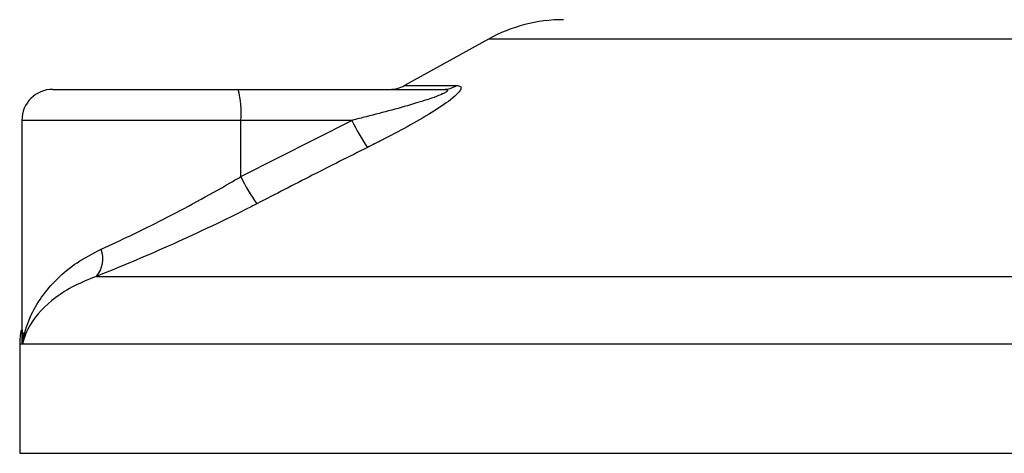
# Model space of a CAD drawing. Header units: millimetres. Extents: x 0 to 420, y 0 to 297.
# Tile 63 of 103: x 285.69 to 289.69, y 180.14 to 181.9. Entities that reach past the tile are written whole.
import ezdxf

# ---------------------------------------------------------------- set-up
doc = ezdxf.new("R2010")
doc.units = ezdxf.units.MM
doc.layers.add('QUOTE', color=174, linetype='Continuous')
doc.styles.add('SLDTEXTSTYLE3', font='TXT', dxfattribs={"width": 0.75})
doc.dimstyles.new('SLDDIMSTYLE0', dxfattribs={"dimtxt": 3, "dimasz": 3, "dimexe": 0, "dimexo": 0.0625, "dimgap": 0.75, "dimtad": 1, "dimdec": 0, "dimlfac": 15.901878, "dimrnd": 1e-09, "dimzin": 12, "dimdsep": 46, "dimtxsty": 'SLDTEXTSTYLE3', "dimsah": 1, "dimcen": 0.09, "dimadec": 0, "dimazin": 3, "dimtfac": 1, "dimtdec": 3, "dimtofl": 0, "dimtmove": 0, "dimatfit": 3, "dimfxl": 0, "dimfrac": 2, "dimtolj": 1, "dimtzin": 12, "dimarcsym": 0})

# ---------------------------------------------------------------- blocks, each defined once
blk = doc.blocks.new('_D')
at = {"layer": 'QUOTE'}
for p, q in [((285.6999, 183.4944), (285.6999, 185.963)), ((326.5756, 183.4944), (326.5756, 185.963)), ((285.6999, 183.963), (326.5756, 183.963))]:
    blk.add_line(p, q, dxfattribs=at)
for points in [[(285.6999, 183.963), (288.6999, 183.463), (288.6999, 184.463)], [(326.5756, 183.963), (323.5756, 184.463), (323.5756, 183.463)]]:
    blk.add_solid(points, dxfattribs=at)
at = {"layer": 'QUOTE', "insert": (302.8128, 187.8302), "char_height": 3, "attachment_point": 1, "style": 'SLDTEXTSTYLE3'}
blk.add_mtext('650', dxfattribs=at)

msp = doc.modelspace()

# ---------------------------------------------------------------- linework, layer by layer
at = {"color": 7, "linetype": 'Continuous', "lineweight": 25}
for p, q in [((287.59279, 181.82438), (287.25244, 181.63588)), ((288.9432, 181.82438), (287.59279, 181.82438)), ((290.07812, 181.82438), (288.9432, 181.82438)), ((287.25244, 181.63588), (287.46257, 181.63588)), ((285.82571, 181.62013), (286.57743, 181.62013)), ((286.57743, 181.62013), (287.40972, 181.62013)), ((285.69994, 181.49436), (285.69994, 180.63265)), ((286.58833, 181.49436), (285.69994, 181.49436)), ((286.58833, 181.26585), (287.03928, 181.49436)), ((286.58833, 181.26585), (286.58833, 181.49436)), ((287.03928, 181.49436), (286.58833, 181.49436)), ((286.00274, 180.86095), (291.78665, 180.86095)), ((285.69117, 180.58589), (285.69117, 180.14232)), ((285.70301, 180.58589), (285.69117, 180.58589)), ((291.97974, 180.58589), (285.70301, 180.58589)), ((285.69117, 180.14232), (289.10809, 180.14232)), ((289.10809, 180.14232), (291.97974, 180.14232))]:
    msp.add_line(p, q, dxfattribs=at)
for centre, radius, start, end in [((287.89747, 181.27426), 0.62886, 90, 118.97971), ((287.19151, 181.7459), 0.12577, 270, 298.97971), ((287.40928, 181.71816), 0.09803, 270.25772, 302.92857), ((285.82571, 181.49436), 0.12577, 90, 180), ((286.21753, 181.52557), 0.37212, 355.18945, 14.72175), ((287.67322, 181.78304), 0.69658, 204.48322, 214.91599), ((287.19022, 181.5481), 0.66478, 205.12367, 216.1625), ((285.91723, 180.93186), 0.11109, 320.3326, 20.61478), ((286.0056, 180.58589), 0.31443, 169.40991, 180)]:
    msp.add_arc(centre, radius, start, end, dxfattribs=at)
for points, knots in [([(287.46257, 181.63588), (287.46883, 181.63524), (287.48146, 181.63396), (287.48285, 181.62232), (287.46952, 181.60339), (287.43154, 181.57055), (287.35982, 181.52334), (287.26419, 181.46829), (287.17608, 181.42168), (287.12141, 181.39411), (287.10203, 181.38434)], [0, 0, 0, 0, 0.0715734, 0.1443473, 0.2083354, 0.3096596, 0.4923301, 0.6911888, 0.8905251, 1, 1, 1, 1]), ([(287.40972, 181.62013), (287.41343, 181.62004), (287.4194, 181.61988), (287.42527, 181.61841), (287.42774, 181.61614), (287.4261, 181.6128), (287.42128, 181.60903), (287.40833, 181.60167), (287.36925, 181.5859), (287.26413, 181.55252), (287.14734, 181.52142), (287.05878, 181.49924), (287.03928, 181.49436)], [0, 0, 0, 0, 0.0326282, 0.0525244, 0.0758401, 0.1000535, 0.1224526, 0.1468975, 0.2362249, 0.4244765, 0.873292, 1, 1, 1, 1]), ([(287.10203, 181.38434), (287.02741, 181.3468), (286.87753, 181.27141), (286.7284, 181.19447), (286.65351, 181.15583)], [0, 0, 0, 0, 0.4978543, 1, 1, 1, 1]), ([(286.0212, 180.97097), (286.06076, 180.98924), (286.14107, 181.02632), (286.27343, 181.09192), (286.41039, 181.16396), (286.51579, 181.22302), (286.57479, 181.25786), (286.58833, 181.26585)], [0, 0, 0, 0, 0.2283053, 0.4634776, 0.6938128, 0.9297437, 1, 1, 1, 1]), ([(286.65351, 181.15583), (286.63796, 181.14783), (286.5713, 181.11358), (286.45025, 181.05445), (286.29443, 180.983), (286.14138, 180.9168), (286.0494, 180.87974), (286.00274, 180.86095)], [0, 0, 0, 0, 0.0699949, 0.2998887, 0.53536, 0.7642956, 1, 1, 1, 1]), ([(285.70301, 180.58589), (285.70306, 180.58621), (285.70796, 180.62356), (285.72653, 180.68834), (285.77707, 180.77711), (285.84045, 180.85094), (285.92002, 180.91834), (285.98749, 180.95344), (286.0212, 180.97097)], [0, 0, 0, 0, 0.0022463, 0.2586377, 0.4477168, 0.6367116, 0.818473, 1, 1, 1, 1]), ([(286.00274, 180.86095), (285.97184, 180.84854), (285.9094, 180.82348), (285.80988, 180.75918), (285.73471, 180.67863), (285.7085, 180.61281), (285.70306, 180.58612), (285.70301, 180.58589)], [0, 0, 0, 0, 0.1804148, 0.3645009, 0.7419063, 0.9977849, 1, 1, 1, 1]), ([(285.70301, 180.58589), (285.70297, 180.58612), (285.69906, 180.60546), (285.70088, 180.62463), (285.70267, 180.64358)], [0, 0, 0, 0, 0.0118458, 1, 1, 1, 1]), ([(285.70411, 180.63265), (285.70253, 180.61742), (285.70093, 180.60188), (285.70297, 180.58621), (285.70301, 180.58589)], [0, 0, 0, 0, 0.9792912, 1, 1, 1, 1])]:
    msp.add_open_spline(points, degree=3, knots=knots, dxfattribs=at)

# ---------------------------------------------------------------- dimensions: what is measured, and where the dimension line sits
at = {"layer": 'QUOTE'}
dim = msp.add_linear_dim(base=(326.57561, 183.96304), p1=(285.69994, 181.49436), p2=(326.57561, 181.49436), dimstyle='SLDDIMSTYLE0', dxfattribs=at)
dim.commit()
dim.dimension.update_dxf_attribs({"geometry": '_D', "text_midpoint": (306.13777, 183.96304), "dimtype": 160})

doc.saveas('drawing.dxf')
